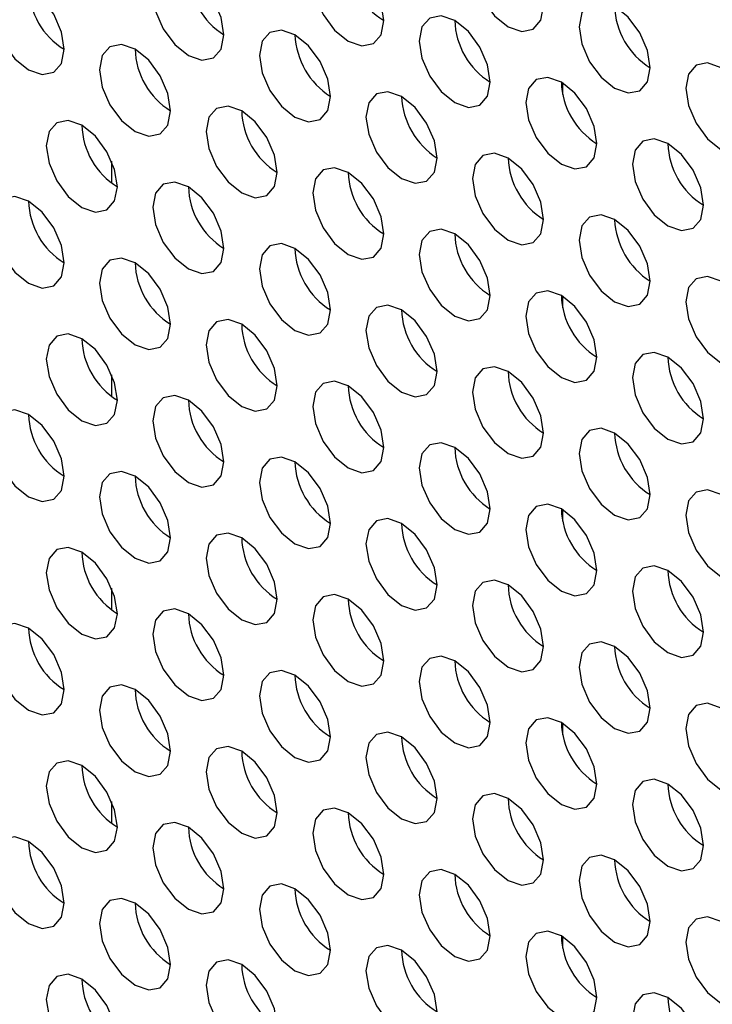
# Model space of a CAD drawing. Header units: millimetres. Extents: x 3619 to 4737, y 1503 to 2366.
# Tile 157 of 256: x 4428.57 to 4433.17, y 2144.85 to 2151.38. Entities that reach past the tile are written whole.
import ezdxf

# ---------------------------------------------------------------- set-up
doc = ezdxf.new("R2010")
doc.units = ezdxf.units.MM

msp = doc.modelspace()

# ---------------------------------------------------------------- linework, layer by layer
at = {"color": 7, "linetype": 'Continuous', "lineweight": 30}
for p, q in [((4432.1779, 2150.888), (4432.1779, 2150.964)), ((4432.1779, 2149.4726), (4432.1779, 2149.5487)), ((4432.1779, 2148.0573), (4432.1779, 2148.1333)), ((4432.1779, 2146.642), (4432.1779, 2146.718)), ((4432.1779, 2145.2266), (4432.1779, 2145.3027))]:
    msp.add_line(p, q, dxfattribs=at)
at = {"color": 8, "linetype": 'Continuous', "lineweight": 30}
for p, q in [((4429.1845, 2150.3006), (4429.1845, 2150.4448)), ((4429.1845, 2148.8852), (4429.1845, 2149.0295)), ((4429.1845, 2147.4699), (4429.1845, 2147.6141)), ((4429.1845, 2146.0546), (4429.1845, 2146.1988))]:
    msp.add_line(p, q, dxfattribs=at)
at = {"color": 7, "linetype": 'Continuous', "lineweight": 30, "flags": 128}
for points in [[(4432.0507, 2151.4732), (4432.0327, 2151.5877), (4431.9816, 2151.7055), (4431.9052, 2151.8087), (4431.815, 2151.8815), (4431.7248, 2151.9128), (4431.6483, 2151.8979), (4431.5972, 2151.8391), (4431.5793, 2151.7453), (4431.5972, 2151.6308), (4431.6483, 2151.513), (4431.7248, 2151.4099), (4431.815, 2151.3371), (4431.9052, 2151.3057), (4431.9816, 2151.3206), (4432.0327, 2151.3794), (4432.0507, 2151.4732)], [(4430.99, 2151.3778), (4430.9721, 2151.4924), (4430.921, 2151.6102), (4430.8445, 2151.7133), (4430.7543, 2151.7861), (4430.6641, 2151.8174), (4430.5876, 2151.8026), (4430.5365, 2151.7438), (4430.5186, 2151.65), (4430.5365, 2151.5355), (4430.5876, 2151.4177), (4430.6641, 2151.3145), (4430.7543, 2151.2417), (4430.8445, 2151.2104), (4430.921, 2151.2252), (4430.9721, 2151.284), (4430.99, 2151.3778)], [(4429.9293, 2151.2825), (4429.9114, 2151.397), (4429.8603, 2151.5148), (4429.7838, 2151.6179), (4429.6936, 2151.6907), (4429.6034, 2151.7221), (4429.527, 2151.7072), (4429.4759, 2151.6484), (4429.4579, 2151.5546), (4429.4759, 2151.4401), (4429.527, 2151.3223), (4429.6034, 2151.2192), (4429.6936, 2151.1464), (4429.7838, 2151.115), (4429.8603, 2151.1299), (4429.9114, 2151.1887), (4429.9293, 2151.2825)], [(4428.8687, 2151.1871), (4428.8507, 2151.3016), (4428.7996, 2151.4194), (4428.7232, 2151.5226), (4428.633, 2151.5954), (4428.5428, 2151.6267), (4428.4663, 2151.6119), (4428.4152, 2151.5531), (4428.3973, 2151.4593), (4428.4152, 2151.3447), (4428.4663, 2151.2269), (4428.5428, 2151.1238), (4428.633, 2151.051), (4428.7232, 2151.0197), (4428.7996, 2151.0345), (4428.8507, 2151.0933), (4428.8687, 2151.1871)], [(4432.7578, 2151.065), (4432.7398, 2151.1795), (4432.6887, 2151.2973), (4432.6123, 2151.4005), (4432.5221, 2151.4733), (4432.4319, 2151.5046), (4432.3554, 2151.4897), (4432.3043, 2151.4309), (4432.2864, 2151.3371), (4432.3043, 2151.2226), (4432.3554, 2151.1048), (4432.4319, 2151.0017), (4432.5221, 2150.9289), (4432.6123, 2150.8975), (4432.6887, 2150.9124), (4432.7398, 2150.9712), (4432.7578, 2151.065)], [(4431.6971, 2150.9696), (4431.6792, 2151.0842), (4431.6281, 2151.202), (4431.5516, 2151.3051), (4431.4614, 2151.3779), (4431.3712, 2151.4092), (4431.2947, 2151.3944), (4431.2436, 2151.3356), (4431.2257, 2151.2418), (4431.2436, 2151.1273), (4431.2947, 2151.0095), (4431.3712, 2150.9063), (4431.4614, 2150.8335), (4431.5516, 2150.8022), (4431.6281, 2150.817), (4431.6792, 2150.8758), (4431.6971, 2150.9696)], [(4430.6364, 2150.8743), (4430.6185, 2150.9888), (4430.5674, 2151.1066), (4430.4909, 2151.2097), (4430.4007, 2151.2825), (4430.3105, 2151.3139), (4430.2341, 2151.299), (4430.183, 2151.2402), (4430.165, 2151.1464), (4430.183, 2151.0319), (4430.2341, 2150.9141), (4430.3105, 2150.811), (4430.4007, 2150.7382), (4430.4909, 2150.7068), (4430.5674, 2150.7217), (4430.6185, 2150.7805), (4430.6364, 2150.8743)], [(4429.5758, 2150.7789), (4429.5578, 2150.8934), (4429.5068, 2151.0112), (4429.4303, 2151.1144), (4429.3401, 2151.1872), (4429.2499, 2151.2185), (4429.1734, 2151.2037), (4429.1223, 2151.1449), (4429.1044, 2151.051), (4429.1223, 2150.9365), (4429.1734, 2150.8187), (4429.2499, 2150.7156), (4429.3401, 2150.6428), (4429.4303, 2150.6115), (4429.5068, 2150.6263), (4429.5578, 2150.6851), (4429.5758, 2150.7789)], [(4433.4649, 2150.6568), (4433.4469, 2150.7713), (4433.3958, 2150.8891), (4433.3194, 2150.9923), (4433.2292, 2151.065), (4433.139, 2151.0964), (4433.0625, 2151.0815), (4433.0114, 2151.0227), (4432.9935, 2150.9289), (4433.0114, 2150.8144), (4433.0625, 2150.6966), (4433.139, 2150.5935), (4433.2292, 2150.5207), (4433.3194, 2150.4893), (4433.3958, 2150.5042), (4433.4469, 2150.563), (4433.4649, 2150.6568)], [(4432.4042, 2150.5614), (4432.3863, 2150.676), (4432.3352, 2150.7938), (4432.2587, 2150.8969), (4432.1685, 2150.9697), (4432.0783, 2151.001), (4432.0018, 2150.9862), (4431.9508, 2150.9274), (4431.9328, 2150.8336), (4431.9508, 2150.7191), (4432.0018, 2150.6013), (4432.0783, 2150.4981), (4432.1685, 2150.4253), (4432.2587, 2150.394), (4432.3352, 2150.4088), (4432.3863, 2150.4676), (4432.4042, 2150.5614)], [(4431.3436, 2150.4661), (4431.3256, 2150.5806), (4431.2745, 2150.6984), (4431.1981, 2150.8015), (4431.1079, 2150.8743), (4431.0177, 2150.9057), (4430.9412, 2150.8908), (4430.8901, 2150.832), (4430.8721, 2150.7382), (4430.8901, 2150.6237), (4430.9412, 2150.5059), (4431.0177, 2150.4027), (4431.1079, 2150.33), (4431.1981, 2150.2986), (4431.2745, 2150.3135), (4431.3256, 2150.3723), (4431.3436, 2150.4661)], [(4430.2829, 2150.3707), (4430.265, 2150.4852), (4430.2139, 2150.603), (4430.1374, 2150.7062), (4430.0472, 2150.779), (4429.957, 2150.8103), (4429.8805, 2150.7955), (4429.8294, 2150.7366), (4429.8115, 2150.6428), (4429.8294, 2150.5283), (4429.8805, 2150.4105), (4429.957, 2150.3074), (4430.0472, 2150.2346), (4430.1374, 2150.2032), (4430.2139, 2150.2181), (4430.265, 2150.2769), (4430.2829, 2150.3707)], [(4429.2222, 2150.2753), (4429.2043, 2150.3899), (4429.1532, 2150.5077), (4429.0767, 2150.6108), (4428.9865, 2150.6836), (4428.8963, 2150.7149), (4428.8199, 2150.7001), (4428.7688, 2150.6413), (4428.7508, 2150.5475), (4428.7688, 2150.433), (4428.8199, 2150.3152), (4428.8963, 2150.212), (4428.9865, 2150.1392), (4429.0767, 2150.1079), (4429.1532, 2150.1227), (4429.2043, 2150.1815), (4429.2222, 2150.2753)], [(4433.1113, 2150.1532), (4433.0934, 2150.2677), (4433.0423, 2150.3855), (4432.9658, 2150.4887), (4432.8756, 2150.5615), (4432.7854, 2150.5928), (4432.709, 2150.578), (4432.6579, 2150.5192), (4432.6399, 2150.4254), (4432.6579, 2150.3108), (4432.709, 2150.193), (4432.7854, 2150.0899), (4432.8756, 2150.0171), (4432.9658, 2149.9858), (4433.0423, 2150.0006), (4433.0934, 2150.0594), (4433.1113, 2150.1532)], [(4432.0507, 2150.0579), (4432.0327, 2150.1724), (4431.9816, 2150.2902), (4431.9052, 2150.3933), (4431.815, 2150.4661), (4431.7248, 2150.4975), (4431.6483, 2150.4826), (4431.5972, 2150.4238), (4431.5793, 2150.33), (4431.5972, 2150.2155), (4431.6483, 2150.0977), (4431.7248, 2149.9945), (4431.815, 2149.9218), (4431.9052, 2149.8904), (4431.9816, 2149.9053), (4432.0327, 2149.9641), (4432.0507, 2150.0579)], [(4430.99, 2149.9625), (4430.9721, 2150.077), (4430.921, 2150.1948), (4430.8445, 2150.298), (4430.7543, 2150.3708), (4430.6641, 2150.4021), (4430.5876, 2150.3872), (4430.5365, 2150.3284), (4430.5186, 2150.2346), (4430.5365, 2150.1201), (4430.5876, 2150.0023), (4430.6641, 2149.8992), (4430.7543, 2149.8264), (4430.8445, 2149.795), (4430.921, 2149.8099), (4430.9721, 2149.8687), (4430.99, 2149.9625)], [(4429.9293, 2149.8671), (4429.9114, 2149.9817), (4429.8603, 2150.0995), (4429.7838, 2150.2026), (4429.6936, 2150.2754), (4429.6034, 2150.3067), (4429.527, 2150.2919), (4429.4759, 2150.2331), (4429.4579, 2150.1393), (4429.4759, 2150.0248), (4429.527, 2149.907), (4429.6034, 2149.8038), (4429.6936, 2149.731), (4429.7838, 2149.6997), (4429.8603, 2149.7145), (4429.9114, 2149.7733), (4429.9293, 2149.8671)], [(4428.8687, 2149.7718), (4428.8507, 2149.8863), (4428.7996, 2150.0041), (4428.7232, 2150.1072), (4428.633, 2150.18), (4428.5428, 2150.2114), (4428.4663, 2150.1965), (4428.4152, 2150.1377), (4428.3973, 2150.0439), (4428.4152, 2149.9294), (4428.4663, 2149.8116), (4428.5428, 2149.7085), (4428.633, 2149.6357), (4428.7232, 2149.6043), (4428.7996, 2149.6192), (4428.8507, 2149.678), (4428.8687, 2149.7718)], [(4432.7578, 2149.6497), (4432.7398, 2149.7642), (4432.6887, 2149.882), (4432.6123, 2149.9851), (4432.5221, 2150.0579), (4432.4319, 2150.0893), (4432.3554, 2150.0744), (4432.3043, 2150.0156), (4432.2864, 2149.9218), (4432.3043, 2149.8073), (4432.3554, 2149.6895), (4432.4319, 2149.5863), (4432.5221, 2149.5136), (4432.6123, 2149.4822), (4432.6887, 2149.4971), (4432.7398, 2149.5559), (4432.7578, 2149.6497)], [(4431.6971, 2149.5543), (4431.6792, 2149.6688), (4431.6281, 2149.7866), (4431.5516, 2149.8898), (4431.4614, 2149.9626), (4431.3712, 2149.9939), (4431.2947, 2149.979), (4431.2436, 2149.9202), (4431.2257, 2149.8264), (4431.2436, 2149.7119), (4431.2947, 2149.5941), (4431.3712, 2149.491), (4431.4614, 2149.4182), (4431.5516, 2149.3868), (4431.6281, 2149.4017), (4431.6792, 2149.4605), (4431.6971, 2149.5543)], [(4430.6364, 2149.4589), (4430.6185, 2149.5735), (4430.5674, 2149.6913), (4430.4909, 2149.7944), (4430.4007, 2149.8672), (4430.3105, 2149.8985), (4430.2341, 2149.8837), (4430.183, 2149.8249), (4430.165, 2149.7311), (4430.183, 2149.6166), (4430.2341, 2149.4988), (4430.3105, 2149.3956), (4430.4007, 2149.3228), (4430.4909, 2149.2915), (4430.5674, 2149.3063), (4430.6185, 2149.3651), (4430.6364, 2149.4589)], [(4429.5758, 2149.3636), (4429.5578, 2149.4781), (4429.5068, 2149.5959), (4429.4303, 2149.699), (4429.3401, 2149.7718), (4429.2499, 2149.8032), (4429.1734, 2149.7883), (4429.1223, 2149.7295), (4429.1044, 2149.6357), (4429.1223, 2149.5212), (4429.1734, 2149.4034), (4429.2499, 2149.3003), (4429.3401, 2149.2275), (4429.4303, 2149.1961), (4429.5068, 2149.211), (4429.5578, 2149.2698), (4429.5758, 2149.3636)], [(4433.4649, 2149.2415), (4433.4469, 2149.356), (4433.3958, 2149.4738), (4433.3194, 2149.5769), (4433.2292, 2149.6497), (4433.139, 2149.6811), (4433.0625, 2149.6662), (4433.0114, 2149.6074), (4432.9935, 2149.5136), (4433.0114, 2149.3991), (4433.0625, 2149.2813), (4433.139, 2149.1781), (4433.2292, 2149.1053), (4433.3194, 2149.074), (4433.3958, 2149.0889), (4433.4469, 2149.1477), (4433.4649, 2149.2415)], [(4432.4042, 2149.1461), (4432.3863, 2149.2606), (4432.3352, 2149.3784), (4432.2587, 2149.4816), (4432.1685, 2149.5543), (4432.0783, 2149.5857), (4432.0018, 2149.5708), (4431.9508, 2149.512), (4431.9328, 2149.4182), (4431.9508, 2149.3037), (4432.0018, 2149.1859), (4432.0783, 2149.0828), (4432.1685, 2149.01), (4432.2587, 2148.9786), (4432.3352, 2148.9935), (4432.3863, 2149.0523), (4432.4042, 2149.1461)], [(4431.3436, 2149.0507), (4431.3256, 2149.1653), (4431.2745, 2149.283), (4431.1981, 2149.3862), (4431.1079, 2149.459), (4431.0177, 2149.4903), (4430.9412, 2149.4755), (4430.8901, 2149.4167), (4430.8721, 2149.3229), (4430.8901, 2149.2084), (4430.9412, 2149.0906), (4431.0177, 2148.9874), (4431.1079, 2148.9146), (4431.1981, 2148.8833), (4431.2745, 2148.8981), (4431.3256, 2148.9569), (4431.3436, 2149.0507)], [(4430.2829, 2148.9554), (4430.265, 2149.0699), (4430.2139, 2149.1877), (4430.1374, 2149.2908), (4430.0472, 2149.3636), (4429.957, 2149.395), (4429.8805, 2149.3801), (4429.8294, 2149.3213), (4429.8115, 2149.2275), (4429.8294, 2149.113), (4429.8805, 2148.9952), (4429.957, 2148.8921), (4430.0472, 2148.8193), (4430.1374, 2148.7879), (4430.2139, 2148.8028), (4430.265, 2148.8616), (4430.2829, 2148.9554)], [(4429.2222, 2148.86), (4429.2043, 2148.9745), (4429.1532, 2149.0923), (4429.0767, 2149.1955), (4428.9865, 2149.2683), (4428.8963, 2149.2996), (4428.8199, 2149.2848), (4428.7688, 2149.2259), (4428.7508, 2149.1321), (4428.7688, 2149.0176), (4428.8199, 2148.8998), (4428.8963, 2148.7967), (4428.9865, 2148.7239), (4429.0767, 2148.6925), (4429.1532, 2148.7074), (4429.2043, 2148.7662), (4429.2222, 2148.86)], [(4433.1113, 2148.7379), (4433.0934, 2148.8524), (4433.0423, 2148.9702), (4432.9658, 2149.0734), (4432.8756, 2149.1461), (4432.7854, 2149.1775), (4432.709, 2149.1626), (4432.6579, 2149.1038), (4432.6399, 2149.01), (4432.6579, 2148.8955), (4432.709, 2148.7777), (4432.7854, 2148.6746), (4432.8756, 2148.6018), (4432.9658, 2148.5704), (4433.0423, 2148.5853), (4433.0934, 2148.6441), (4433.1113, 2148.7379)], [(4432.0507, 2148.6425), (4432.0327, 2148.757), (4431.9816, 2148.8748), (4431.9052, 2148.978), (4431.815, 2149.0508), (4431.7248, 2149.0821), (4431.6483, 2149.0673), (4431.5972, 2149.0085), (4431.5793, 2148.9147), (4431.5972, 2148.8001), (4431.6483, 2148.6823), (4431.7248, 2148.5792), (4431.815, 2148.5064), (4431.9052, 2148.4751), (4431.9816, 2148.4899), (4432.0327, 2148.5487), (4432.0507, 2148.6425)], [(4430.99, 2148.5472), (4430.9721, 2148.6617), (4430.921, 2148.7795), (4430.8445, 2148.8826), (4430.7543, 2148.9554), (4430.6641, 2148.9868), (4430.5876, 2148.9719), (4430.5365, 2148.9131), (4430.5186, 2148.8193), (4430.5365, 2148.7048), (4430.5876, 2148.587), (4430.6641, 2148.4838), (4430.7543, 2148.4111), (4430.8445, 2148.3797), (4430.921, 2148.3946), (4430.9721, 2148.4534), (4430.99, 2148.5472)], [(4429.9293, 2148.4518), (4429.9114, 2148.5663), (4429.8603, 2148.6841), (4429.7838, 2148.7873), (4429.6936, 2148.8601), (4429.6034, 2148.8914), (4429.527, 2148.8765), (4429.4759, 2148.8177), (4429.4579, 2148.7239), (4429.4759, 2148.6094), (4429.527, 2148.4916), (4429.6034, 2148.3885), (4429.6936, 2148.3157), (4429.7838, 2148.2843), (4429.8603, 2148.2992), (4429.9114, 2148.358), (4429.9293, 2148.4518)], [(4428.8687, 2148.3564), (4428.8507, 2148.471), (4428.7996, 2148.5888), (4428.7232, 2148.6919), (4428.633, 2148.7647), (4428.5428, 2148.796), (4428.4663, 2148.7812), (4428.4152, 2148.7224), (4428.3973, 2148.6286), (4428.4152, 2148.5141), (4428.4663, 2148.3963), (4428.5428, 2148.2931), (4428.633, 2148.2203), (4428.7232, 2148.189), (4428.7996, 2148.2038), (4428.8507, 2148.2626), (4428.8687, 2148.3564)], [(4432.7578, 2148.2343), (4432.7398, 2148.3488), (4432.6887, 2148.4666), (4432.6123, 2148.5698), (4432.5221, 2148.6426), (4432.4319, 2148.6739), (4432.3554, 2148.6591), (4432.3043, 2148.6003), (4432.2864, 2148.5065), (4432.3043, 2148.3919), (4432.3554, 2148.2741), (4432.4319, 2148.171), (4432.5221, 2148.0982), (4432.6123, 2148.0669), (4432.6887, 2148.0817), (4432.7398, 2148.1405), (4432.7578, 2148.2343)], [(4431.6971, 2148.139), (4431.6792, 2148.2535), (4431.6281, 2148.3713), (4431.5516, 2148.4744), (4431.4614, 2148.5472), (4431.3712, 2148.5786), (4431.2947, 2148.5637), (4431.2436, 2148.5049), (4431.2257, 2148.4111), (4431.2436, 2148.2966), (4431.2947, 2148.1788), (4431.3712, 2148.0756), (4431.4614, 2148.0029), (4431.5516, 2147.9715), (4431.6281, 2147.9864), (4431.6792, 2148.0452), (4431.6971, 2148.139)], [(4430.6364, 2148.0436), (4430.6185, 2148.1581), (4430.5674, 2148.2759), (4430.4909, 2148.3791), (4430.4007, 2148.4518), (4430.3105, 2148.4832), (4430.2341, 2148.4683), (4430.183, 2148.4095), (4430.165, 2148.3157), (4430.183, 2148.2012), (4430.2341, 2148.0834), (4430.3105, 2147.9803), (4430.4007, 2147.9075), (4430.4909, 2147.8761), (4430.5674, 2147.891), (4430.6185, 2147.9498), (4430.6364, 2148.0436)], [(4429.5758, 2147.9482), (4429.5578, 2148.0628), (4429.5068, 2148.1806), (4429.4303, 2148.2837), (4429.3401, 2148.3565), (4429.2499, 2148.3878), (4429.1734, 2148.373), (4429.1223, 2148.3142), (4429.1044, 2148.2204), (4429.1223, 2148.1059), (4429.1734, 2147.9881), (4429.2499, 2147.8849), (4429.3401, 2147.8121), (4429.4303, 2147.7808), (4429.5068, 2147.7956), (4429.5578, 2147.8544), (4429.5758, 2147.9482)], [(4433.4649, 2147.8261), (4433.4469, 2147.9406), (4433.3958, 2148.0584), (4433.3194, 2148.1616), (4433.2292, 2148.2344), (4433.139, 2148.2657), (4433.0625, 2148.2509), (4433.0114, 2148.1921), (4432.9935, 2148.0983), (4433.0114, 2147.9837), (4433.0625, 2147.8659), (4433.139, 2147.7628), (4433.2292, 2147.69), (4433.3194, 2147.6587), (4433.3958, 2147.6735), (4433.4469, 2147.7323), (4433.4649, 2147.8261)], [(4432.4042, 2147.7308), (4432.3863, 2147.8453), (4432.3352, 2147.9631), (4432.2587, 2148.0662), (4432.1685, 2148.139), (4432.0783, 2148.1704), (4432.0018, 2148.1555), (4431.9508, 2148.0967), (4431.9328, 2148.0029), (4431.9508, 2147.8884), (4432.0018, 2147.7706), (4432.0783, 2147.6674), (4432.1685, 2147.5946), (4432.2587, 2147.5633), (4432.3352, 2147.5782), (4432.3863, 2147.637), (4432.4042, 2147.7308)], [(4431.3436, 2147.6354), (4431.3256, 2147.7499), (4431.2745, 2147.8677), (4431.1981, 2147.9709), (4431.1079, 2148.0436), (4431.0177, 2148.075), (4430.9412, 2148.0601), (4430.8901, 2148.0013), (4430.8721, 2147.9075), (4430.8901, 2147.793), (4430.9412, 2147.6752), (4431.0177, 2147.5721), (4431.1079, 2147.4993), (4431.1981, 2147.4679), (4431.2745, 2147.4828), (4431.3256, 2147.5416), (4431.3436, 2147.6354)], [(4430.2829, 2147.54), (4430.265, 2147.6546), (4430.2139, 2147.7723), (4430.1374, 2147.8755), (4430.0472, 2147.9483), (4429.957, 2147.9796), (4429.8805, 2147.9648), (4429.8294, 2147.906), (4429.8115, 2147.8122), (4429.8294, 2147.6977), (4429.8805, 2147.5799), (4429.957, 2147.4767), (4430.0472, 2147.4039), (4430.1374, 2147.3726), (4430.2139, 2147.3874), (4430.265, 2147.4462), (4430.2829, 2147.54)], [(4429.2222, 2147.4447), (4429.2043, 2147.5592), (4429.1532, 2147.677), (4429.0767, 2147.7801), (4428.9865, 2147.8529), (4428.8963, 2147.8843), (4428.8199, 2147.8694), (4428.7688, 2147.8106), (4428.7508, 2147.7168), (4428.7688, 2147.6023), (4428.8199, 2147.4845), (4428.8963, 2147.3814), (4428.9865, 2147.3086), (4429.0767, 2147.2772), (4429.1532, 2147.2921), (4429.2043, 2147.3509), (4429.2222, 2147.4447)], [(4433.1113, 2147.3226), (4433.0934, 2147.4371), (4433.0423, 2147.5549), (4432.9658, 2147.658), (4432.8756, 2147.7308), (4432.7854, 2147.7622), (4432.709, 2147.7473), (4432.6579, 2147.6885), (4432.6399, 2147.5947), (4432.6579, 2147.4802), (4432.709, 2147.3624), (4432.7854, 2147.2592), (4432.8756, 2147.1864), (4432.9658, 2147.1551), (4433.0423, 2147.1699), (4433.0934, 2147.2288), (4433.1113, 2147.3226)], [(4432.0507, 2147.2272), (4432.0327, 2147.3417), (4431.9816, 2147.4595), (4431.9052, 2147.5627), (4431.815, 2147.6354), (4431.7248, 2147.6668), (4431.6483, 2147.6519), (4431.5972, 2147.5931), (4431.5793, 2147.4993), (4431.5972, 2147.3848), (4431.6483, 2147.267), (4431.7248, 2147.1639), (4431.815, 2147.0911), (4431.9052, 2147.0597), (4431.9816, 2147.0746), (4432.0327, 2147.1334), (4432.0507, 2147.2272)], [(4430.99, 2147.1318), (4430.9721, 2147.2463), (4430.921, 2147.3641), (4430.8445, 2147.4673), (4430.7543, 2147.5401), (4430.6641, 2147.5714), (4430.5876, 2147.5566), (4430.5365, 2147.4978), (4430.5186, 2147.404), (4430.5365, 2147.2895), (4430.5876, 2147.1717), (4430.6641, 2147.0685), (4430.7543, 2146.9957), (4430.8445, 2146.9644), (4430.921, 2146.9792), (4430.9721, 2147.038), (4430.99, 2147.1318)], [(4429.9293, 2147.0365), (4429.9114, 2147.151), (4429.8603, 2147.2688), (4429.7838, 2147.3719), (4429.6936, 2147.4447), (4429.6034, 2147.4761), (4429.527, 2147.4612), (4429.4759, 2147.4024), (4429.4579, 2147.3086), (4429.4759, 2147.1941), (4429.527, 2147.0763), (4429.6034, 2146.9731), (4429.6936, 2146.9004), (4429.7838, 2146.869), (4429.8603, 2146.8839), (4429.9114, 2146.9427), (4429.9293, 2147.0365)], [(4428.8687, 2146.9411), (4428.8507, 2147.0556), (4428.7996, 2147.1734), (4428.7232, 2147.2766), (4428.633, 2147.3494), (4428.5428, 2147.3807), (4428.4663, 2147.3658), (4428.4152, 2147.307), (4428.3973, 2147.2132), (4428.4152, 2147.0987), (4428.4663, 2146.9809), (4428.5428, 2146.8778), (4428.633, 2146.805), (4428.7232, 2146.7736), (4428.7996, 2146.7885), (4428.8507, 2146.8473), (4428.8687, 2146.9411)], [(4432.7578, 2146.819), (4432.7398, 2146.9335), (4432.6887, 2147.0513), (4432.6123, 2147.1544), (4432.5221, 2147.2272), (4432.4319, 2147.2586), (4432.3554, 2147.2437), (4432.3043, 2147.1849), (4432.2864, 2147.0911), (4432.3043, 2146.9766), (4432.3554, 2146.8588), (4432.4319, 2146.7557), (4432.5221, 2146.6829), (4432.6123, 2146.6515), (4432.6887, 2146.6664), (4432.7398, 2146.7252), (4432.7578, 2146.819)], [(4431.6971, 2146.7236), (4431.6792, 2146.8381), (4431.6281, 2146.9559), (4431.5516, 2147.0591), (4431.4614, 2147.1319), (4431.3712, 2147.1632), (4431.2947, 2147.1484), (4431.2436, 2147.0896), (4431.2257, 2146.9958), (4431.2436, 2146.8812), (4431.2947, 2146.7634), (4431.3712, 2146.6603), (4431.4614, 2146.5875), (4431.5516, 2146.5562), (4431.6281, 2146.571), (4431.6792, 2146.6298), (4431.6971, 2146.7236)], [(4430.6364, 2146.6283), (4430.6185, 2146.7428), (4430.5674, 2146.8606), (4430.4909, 2146.9637), (4430.4007, 2147.0365), (4430.3105, 2147.0679), (4430.2341, 2147.053), (4430.183, 2146.9942), (4430.165, 2146.9004), (4430.183, 2146.7859), (4430.2341, 2146.6681), (4430.3105, 2146.5649), (4430.4007, 2146.4921), (4430.4909, 2146.4608), (4430.5674, 2146.4757), (4430.6185, 2146.5345), (4430.6364, 2146.6283)], [(4429.5758, 2146.5329), (4429.5578, 2146.6474), (4429.5068, 2146.7652), (4429.4303, 2146.8684), (4429.3401, 2146.9411), (4429.2499, 2146.9725), (4429.1734, 2146.9576), (4429.1223, 2146.8988), (4429.1044, 2146.805), (4429.1223, 2146.6905), (4429.1734, 2146.5727), (4429.2499, 2146.4696), (4429.3401, 2146.3968), (4429.4303, 2146.3654), (4429.5068, 2146.3803), (4429.5578, 2146.4391), (4429.5758, 2146.5329)], [(4433.4649, 2146.4108), (4433.4469, 2146.5253), (4433.3958, 2146.6431), (4433.3194, 2146.7462), (4433.2292, 2146.819), (4433.139, 2146.8504), (4433.0625, 2146.8355), (4433.0114, 2146.7767), (4432.9935, 2146.6829), (4433.0114, 2146.5684), (4433.0625, 2146.4506), (4433.139, 2146.3475), (4433.2292, 2146.2747), (4433.3194, 2146.2433), (4433.3958, 2146.2582), (4433.4469, 2146.317), (4433.4649, 2146.4108)], [(4432.4042, 2146.3154), (4432.3863, 2146.4299), (4432.3352, 2146.5477), (4432.2587, 2146.6509), (4432.1685, 2146.7237), (4432.0783, 2146.755), (4432.0018, 2146.7402), (4431.9508, 2146.6814), (4431.9328, 2146.5876), (4431.9508, 2146.473), (4432.0018, 2146.3552), (4432.0783, 2146.2521), (4432.1685, 2146.1793), (4432.2587, 2146.148), (4432.3352, 2146.1628), (4432.3863, 2146.2216), (4432.4042, 2146.3154)], [(4431.3436, 2146.2201), (4431.3256, 2146.3346), (4431.2745, 2146.4524), (4431.1981, 2146.5555), (4431.1079, 2146.6283), (4431.0177, 2146.6597), (4430.9412, 2146.6448), (4430.8901, 2146.586), (4430.8721, 2146.4922), (4430.8901, 2146.3777), (4430.9412, 2146.2599), (4431.0177, 2146.1567), (4431.1079, 2146.0839), (4431.1981, 2146.0526), (4431.2745, 2146.0675), (4431.3256, 2146.1263), (4431.3436, 2146.2201)], [(4430.2829, 2146.1247), (4430.265, 2146.2392), (4430.2139, 2146.357), (4430.1374, 2146.4602), (4430.0472, 2146.5329), (4429.957, 2146.5643), (4429.8805, 2146.5494), (4429.8294, 2146.4906), (4429.8115, 2146.3968), (4429.8294, 2146.2823), (4429.8805, 2146.1645), (4429.957, 2146.0614), (4430.0472, 2145.9886), (4430.1374, 2145.9572), (4430.2139, 2145.9721), (4430.265, 2146.0309), (4430.2829, 2146.1247)], [(4429.2222, 2146.0293), (4429.2043, 2146.1439), (4429.1532, 2146.2616), (4429.0767, 2146.3648), (4428.9865, 2146.4376), (4428.8963, 2146.4689), (4428.8199, 2146.4541), (4428.7688, 2146.3953), (4428.7508, 2146.3015), (4428.7688, 2146.187), (4428.8199, 2146.0692), (4428.8963, 2145.966), (4428.9865, 2145.8932), (4429.0767, 2145.8619), (4429.1532, 2145.8767), (4429.2043, 2145.9355), (4429.2222, 2146.0293)], [(4433.1113, 2145.9072), (4433.0934, 2146.0217), (4433.0423, 2146.1395), (4432.9658, 2146.2427), (4432.8756, 2146.3155), (4432.7854, 2146.3468), (4432.709, 2146.332), (4432.6579, 2146.2732), (4432.6399, 2146.1794), (4432.6579, 2146.0648), (4432.709, 2145.947), (4432.7854, 2145.8439), (4432.8756, 2145.7711), (4432.9658, 2145.7398), (4433.0423, 2145.7546), (4433.0934, 2145.8134), (4433.1113, 2145.9072)], [(4432.0507, 2145.8119), (4432.0327, 2145.9264), (4431.9816, 2146.0442), (4431.9052, 2146.1473), (4431.815, 2146.2201), (4431.7248, 2146.2515), (4431.6483, 2146.2366), (4431.5972, 2146.1778), (4431.5793, 2146.084), (4431.5972, 2145.9695), (4431.6483, 2145.8517), (4431.7248, 2145.7485), (4431.815, 2145.6757), (4431.9052, 2145.6444), (4431.9816, 2145.6592), (4432.0327, 2145.7181), (4432.0507, 2145.8119)], [(4430.99, 2145.7165), (4430.9721, 2145.831), (4430.921, 2145.9488), (4430.8445, 2146.052), (4430.7543, 2146.1247), (4430.6641, 2146.1561), (4430.5876, 2146.1412), (4430.5365, 2146.0824), (4430.5186, 2145.9886), (4430.5365, 2145.8741), (4430.5876, 2145.7563), (4430.6641, 2145.6532), (4430.7543, 2145.5804), (4430.8445, 2145.549), (4430.921, 2145.5639), (4430.9721, 2145.6227), (4430.99, 2145.7165)], [(4429.9293, 2145.6211), (4429.9114, 2145.7356), (4429.8603, 2145.8534), (4429.7838, 2145.9566), (4429.6936, 2146.0294), (4429.6034, 2146.0607), (4429.527, 2146.0459), (4429.4759, 2145.9871), (4429.4579, 2145.8933), (4429.4759, 2145.7788), (4429.527, 2145.661), (4429.6034, 2145.5578), (4429.6936, 2145.485), (4429.7838, 2145.4537), (4429.8603, 2145.4685), (4429.9114, 2145.5273), (4429.9293, 2145.6211)], [(4428.8687, 2145.5258), (4428.8507, 2145.6403), (4428.7996, 2145.7581), (4428.7232, 2145.8612), (4428.633, 2145.934), (4428.5428, 2145.9654), (4428.4663, 2145.9505), (4428.4152, 2145.8917), (4428.3973, 2145.7979), (4428.4152, 2145.6834), (4428.4663, 2145.5656), (4428.5428, 2145.4624), (4428.633, 2145.3897), (4428.7232, 2145.3583), (4428.7996, 2145.3732), (4428.8507, 2145.432), (4428.8687, 2145.5258)], [(4432.7578, 2145.4037), (4432.7398, 2145.5182), (4432.6887, 2145.636), (4432.6123, 2145.7391), (4432.5221, 2145.8119), (4432.4319, 2145.8433), (4432.3554, 2145.8284), (4432.3043, 2145.7696), (4432.2864, 2145.6758), (4432.3043, 2145.5613), (4432.3554, 2145.4435), (4432.4319, 2145.3403), (4432.5221, 2145.2675), (4432.6123, 2145.2362), (4432.6887, 2145.251), (4432.7398, 2145.3099), (4432.7578, 2145.4037)], [(4431.6971, 2145.3083), (4431.6792, 2145.4228), (4431.6281, 2145.5406), (4431.5516, 2145.6438), (4431.4614, 2145.7165), (4431.3712, 2145.7479), (4431.2947, 2145.733), (4431.2436, 2145.6742), (4431.2257, 2145.5804), (4431.2436, 2145.4659), (4431.2947, 2145.3481), (4431.3712, 2145.245), (4431.4614, 2145.1722), (4431.5516, 2145.1408), (4431.6281, 2145.1557), (4431.6792, 2145.2145), (4431.6971, 2145.3083)], [(4430.6364, 2145.2129), (4430.6185, 2145.3274), (4430.5674, 2145.4452), (4430.4909, 2145.5484), (4430.4007, 2145.6212), (4430.3105, 2145.6525), (4430.2341, 2145.6377), (4430.183, 2145.5789), (4430.165, 2145.4851), (4430.183, 2145.3705), (4430.2341, 2145.2527), (4430.3105, 2145.1496), (4430.4007, 2145.0768), (4430.4909, 2145.0455), (4430.5674, 2145.0603), (4430.6185, 2145.1191), (4430.6364, 2145.2129)], [(4429.5758, 2145.1176), (4429.5578, 2145.2321), (4429.5068, 2145.3499), (4429.4303, 2145.453), (4429.3401, 2145.5258), (4429.2499, 2145.5572), (4429.1734, 2145.5423), (4429.1223, 2145.4835), (4429.1044, 2145.3897), (4429.1223, 2145.2752), (4429.1734, 2145.1574), (4429.2499, 2145.0542), (4429.3401, 2144.9814), (4429.4303, 2144.9501), (4429.5068, 2144.965), (4429.5578, 2145.0238), (4429.5758, 2145.1176)], [(4433.4649, 2144.9954), (4433.4469, 2145.11), (4433.3958, 2145.2278), (4433.3194, 2145.3309), (4433.2292, 2145.4037), (4433.139, 2145.435), (4433.0625, 2145.4202), (4433.0114, 2145.3614), (4432.9935, 2145.2676), (4433.0114, 2145.1531), (4433.0625, 2145.0353), (4433.139, 2144.9321), (4433.2292, 2144.8593), (4433.3194, 2144.828), (4433.3958, 2144.8428), (4433.4469, 2144.9016), (4433.4649, 2144.9954)], [(4432.4042, 2144.9001), (4432.3863, 2145.0146), (4432.3352, 2145.1324), (4432.2587, 2145.2355), (4432.1685, 2145.3083), (4432.0783, 2145.3397), (4432.0018, 2145.3248), (4431.9508, 2145.266), (4431.9328, 2145.1722), (4431.9508, 2145.0577), (4432.0018, 2144.9399), (4432.0783, 2144.8368), (4432.1685, 2144.764), (4432.2587, 2144.7326), (4432.3352, 2144.7475), (4432.3863, 2144.8063), (4432.4042, 2144.9001)], [(4431.3436, 2144.8047), (4431.3256, 2144.9192), (4431.2745, 2145.037), (4431.1981, 2145.1402), (4431.1079, 2145.213), (4431.0177, 2145.2443), (4430.9412, 2145.2295), (4430.8901, 2145.1707), (4430.8721, 2145.0769), (4430.8901, 2144.9623), (4430.9412, 2144.8445), (4431.0177, 2144.7414), (4431.1079, 2144.6686), (4431.1981, 2144.6373), (4431.2745, 2144.6521), (4431.3256, 2144.7109), (4431.3436, 2144.8047)], [(4430.2829, 2144.7094), (4430.265, 2144.8239), (4430.2139, 2144.9417), (4430.1374, 2145.0448), (4430.0472, 2145.1176), (4429.957, 2145.149), (4429.8805, 2145.1341), (4429.8294, 2145.0753), (4429.8115, 2144.9815), (4429.8294, 2144.867), (4429.8805, 2144.7492), (4429.957, 2144.646), (4430.0472, 2144.5732), (4430.1374, 2144.5419), (4430.2139, 2144.5568), (4430.265, 2144.6156), (4430.2829, 2144.7094)], [(4429.2222, 2144.614), (4429.2043, 2144.7285), (4429.1532, 2144.8463), (4429.0767, 2144.9495), (4428.9865, 2145.0222), (4428.8963, 2145.0536), (4428.8199, 2145.0387), (4428.7688, 2144.9799), (4428.7508, 2144.8861), (4428.7688, 2144.7716), (4428.8199, 2144.6538), (4428.8963, 2144.5507), (4428.9865, 2144.4779), (4429.0767, 2144.4465), (4429.1532, 2144.4614), (4429.2043, 2144.5202), (4429.2222, 2144.614)], [(4433.1113, 2144.4919), (4433.0934, 2144.6064), (4433.0423, 2144.7242), (4432.9658, 2144.8273), (4432.8756, 2144.9001), (4432.7854, 2144.9315), (4432.709, 2144.9166), (4432.6579, 2144.8578), (4432.6399, 2144.764), (4432.6579, 2144.6495), (4432.709, 2144.5317), (4432.7854, 2144.4286), (4432.8756, 2144.3558), (4432.9658, 2144.3244), (4433.0423, 2144.3393), (4433.0934, 2144.3981), (4433.1113, 2144.4919)]]:
    msp.add_lwpolyline(points, dxfattribs=at)
at = {"color": 7, "linetype": 'Continuous', "lineweight": 30}
for centre, radius, start, end in [((4431.2498, 2151.7999), 0.4957, 181.60118, 238.3934), ((4430.2054, 2151.714), 0.5123, 182.65118, 237.39174), ((4429.1285, 2151.6092), 0.4957, 181.60166, 238.39292), ((4433.0175, 2151.4871), 0.4957, 181.60148, 238.39285), ((4431.9569, 2151.3917), 0.4957, 181.60166, 238.39292), ((4430.9125, 2151.3058), 0.5123, 182.65111, 237.39279), ((4429.8356, 2151.201), 0.4957, 181.60161, 238.39395), ((4432.664, 2150.9835), 0.4957, 181.60288, 238.39268), ((4431.6197, 2150.8976), 0.5124, 182.6581, 237.39123), ((4430.5427, 2150.7928), 0.4957, 181.60288, 238.39268), ((4429.482, 2150.6974), 0.4957, 181.60169, 238.3924), ((4433.3711, 2150.5753), 0.4957, 181.60118, 238.3934), ((4432.3268, 2150.4894), 0.5124, 182.65652, 237.39183), ((4431.2498, 2150.3846), 0.4957, 181.60118, 238.3934), ((4430.1891, 2150.2892), 0.4957, 181.60217, 238.39192), ((4429.1285, 2150.1939), 0.4957, 181.60217, 238.39192), ((4433.0339, 2150.0812), 0.5124, 182.65697, 237.39138), ((4431.9569, 2149.9764), 0.4957, 181.60166, 238.39292), ((4430.8962, 2149.881), 0.4957, 181.60212, 238.39295), ((4429.8356, 2149.7857), 0.4957, 181.60212, 238.39295), ((4432.664, 2149.5682), 0.4957, 181.60288, 238.39268), ((4431.6034, 2149.4729), 0.4957, 181.60339, 238.39168), ((4430.5427, 2149.3775), 0.4957, 181.60339, 238.39168), ((4429.482, 2149.2821), 0.4957, 181.60169, 238.3924), ((4433.3711, 2149.16), 0.4957, 181.60118, 238.3934), ((4432.3104, 2149.0646), 0.4957, 181.60169, 238.3924), ((4431.2498, 2148.9693), 0.4957, 181.60169, 238.3924), ((4430.1891, 2148.8739), 0.4957, 181.60217, 238.39192), ((4429.1285, 2148.7785), 0.4957, 181.60217, 238.39192), ((4433.0176, 2148.6564), 0.4957, 181.60217, 238.39192), ((4431.9569, 2148.5611), 0.4957, 181.60217, 238.39192), ((4430.8962, 2148.4657), 0.4957, 181.60212, 238.39295), ((4429.8356, 2148.3703), 0.4957, 181.60212, 238.39295), ((4432.664, 2148.1529), 0.4957, 181.60339, 238.39168), ((4431.6034, 2148.0575), 0.4957, 181.60339, 238.39168), ((4430.5427, 2147.9622), 0.4957, 181.60339, 238.39168), ((4429.482, 2147.8668), 0.4957, 181.60169, 238.3924), ((4433.3711, 2147.7447), 0.4957, 181.60169, 238.3924), ((4432.3104, 2147.6493), 0.4957, 181.60169, 238.3924), ((4431.2498, 2147.5539), 0.4957, 181.60169, 238.3924), ((4430.1891, 2147.4586), 0.4957, 181.60217, 238.39192), ((4429.1285, 2147.3632), 0.4957, 181.60217, 238.39192), ((4433.0176, 2147.2411), 0.4957, 181.60217, 238.39192), ((4431.9569, 2147.1457), 0.4957, 181.60217, 238.39192), ((4430.8962, 2147.0504), 0.4957, 181.60212, 238.39295), ((4429.8356, 2146.955), 0.4957, 181.60212, 238.39295), ((4432.664, 2146.7375), 0.4957, 181.60339, 238.39168), ((4431.6034, 2146.6422), 0.4957, 181.60339, 238.39168), ((4430.5427, 2146.5468), 0.4957, 181.60339, 238.39168), ((4429.482, 2146.4514), 0.4957, 181.60169, 238.3924), ((4433.3711, 2146.3293), 0.4957, 181.60169, 238.3924), ((4432.3104, 2146.234), 0.4957, 181.60169, 238.3924), ((4431.2498, 2146.1386), 0.4957, 181.60169, 238.3924), ((4430.1891, 2146.0432), 0.4957, 181.60217, 238.39192), ((4429.1285, 2145.9479), 0.4957, 181.60217, 238.39192), ((4433.0176, 2145.8258), 0.4957, 181.60217, 238.39192), ((4431.9569, 2145.7304), 0.4957, 181.60217, 238.39192), ((4430.8962, 2145.635), 0.4957, 181.60212, 238.39295), ((4429.8356, 2145.5397), 0.4957, 181.60212, 238.39295), ((4432.664, 2145.3222), 0.4957, 181.60339, 238.39168), ((4431.6034, 2145.2268), 0.4957, 181.60339, 238.39168), ((4430.5427, 2145.1315), 0.4957, 181.60339, 238.39168), ((4429.482, 2145.0361), 0.4957, 181.60105, 238.39303), ((4433.3711, 2144.914), 0.4957, 181.60169, 238.3924)]:
    msp.add_arc(centre, radius, start, end, dxfattribs=at)

doc.saveas('drawing.dxf')
